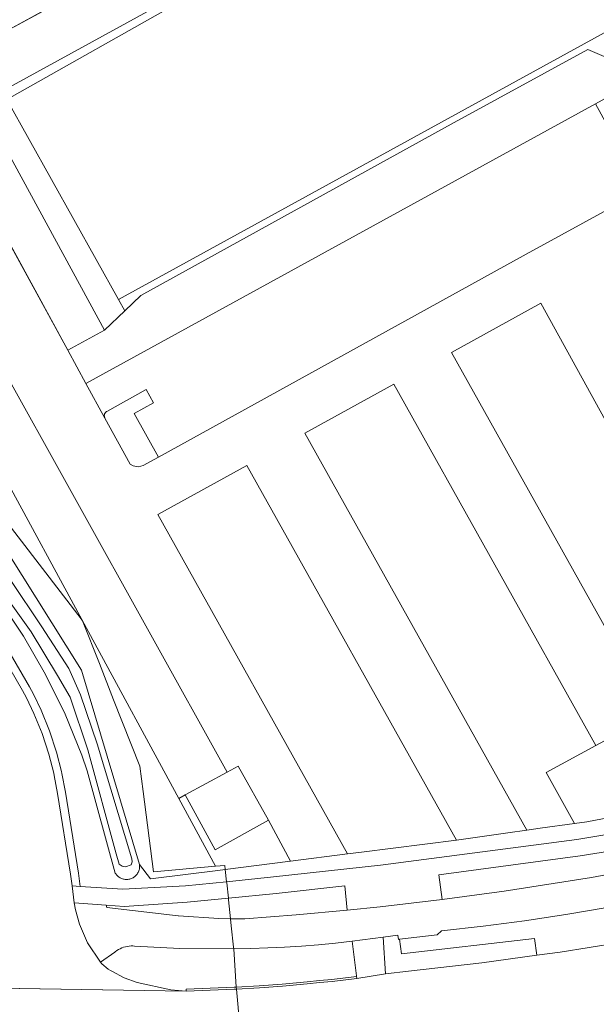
# Model space of a CAD drawing. Extents: x 140829 to 145054, y 448512 to 451778.
# Tile 148 of 152: x 144174 to 144232, y 451095 to 451193. Entities that reach past the tile are written whole.
import ezdxf

# ---------------------------------------------------------------- set-up
doc = ezdxf.new("R2010")
doc.units = 0
doc.header["$MEASUREMENT"] = 0
for name, color, linetype in [('geometrie2dBegroeidTerreindeel', 7, 'Continuous'), ('geometrie2dGrondvlak', 7, 'Continuous'), ('geometrie2dOnbegroeidTerreindeel', 7, 'Continuous'), ('geometrie2dOndersteunendWaterdeel', 7, 'Continuous'), ('geometrie2dOndersteunendWegdeel', 7, 'Continuous'), ('geometrie2dWaterdeel', 7, 'Continuous'), ('geometrie2dWegdeel', 7, 'Continuous'), ('geometrie2dWeginrichtingselement', 7, 'Continuous')]:
    doc.layers.add(name, color=color, linetype=linetype)

msp = doc.modelspace()

# ---------------------------------------------------------------- linework, layer by layer
at = {"layer": 'geometrie2dBegroeidTerreindeel', "linetype": 'Continuous', "lineweight": 0}
for p, q in [((144145.727, 451197.238), (144190.299, 451115.092)), ((144182.862, 451161.934), (144168.046, 451189.118)), ((144173.082, 451185.01), (144184.275, 451165.006)), ((144232.004, 451184.556), (144233.348, 451185.291)), ((144234.332, 451180.301), (144232.004, 451184.556)), ((144232.004, 451184.556), (144232.004, 451184.556)), ((144184.275, 451165.006), (144184.908, 451163.876)), ((144184.908, 451163.876), (144182.862, 451161.934)), ((144182.862, 451161.934), (144182.862, 451161.934)), ((144183.105, 451153.806), (144187.052, 451155.984)), ((144187.052, 451155.984), (144187.777, 451154.671)), ((144187.777, 451154.671), (144185.851, 451153.608)), ((144182.846, 451153.378), (144182.849, 451153.422)), ((144182.847, 451153.335), (144182.846, 451153.378)), ((144182.852, 451153.291), (144182.847, 451153.335)), ((144182.849, 451153.422), (144182.856, 451153.465)), ((144182.86, 451153.249), (144182.852, 451153.291)), ((144182.856, 451153.465), (144182.865, 451153.507)), ((144182.872, 451153.207), (144182.86, 451153.249)), ((144182.865, 451153.507), (144182.879, 451153.548)), ((144182.888, 451153.167), (144182.872, 451153.207)), ((144182.879, 451153.548), (144182.897, 451153.589)), ((144182.897, 451153.589), (144182.918, 451153.627)), ((144182.918, 451153.627), (144182.942, 451153.664)), ((144182.942, 451153.664), (144182.97, 451153.698)), ((144182.97, 451153.698), (144183, 451153.729)), ((144183, 451153.729), (144183.033, 451153.758)), ((144183.033, 451153.758), (144183.068, 451153.783)), ((144183.068, 451153.783), (144183.105, 451153.806)), ((144185.851, 451153.608), (144188.267, 451149.23)), ((144182.907, 451153.128), (144182.888, 451153.167)), ((144185.424, 451148.537), (144182.907, 451153.128)), ((144182.907, 451153.128), (144182.907, 451153.128)), ((144188.267, 451149.23), (144186.729, 451148.382)), ((144185.724, 451148.363), (144185.424, 451148.537)), ((144186.267, 451148.253), (144185.724, 451148.363)), ((144186.729, 451148.382), (144186.267, 451148.253)), ((144180.539, 451133.057), (144172.451, 451143.575)), ((144172.451, 451143.575), (144180.539, 451133.057)), ((144180.569, 451127.941), (144173.073, 451139.899)), ((144180.649, 451132.87), (144180.539, 451133.057)), ((144180.539, 451133.057), (144180.649, 451132.87)), ((144182.35, 451128.585), (144180.649, 451132.87)), ((144180.649, 451132.87), (144182.35, 451128.585)), ((144183.774, 451124.946), (144182.35, 451128.585)), ((144182.35, 451128.585), (144183.774, 451124.946)), ((144186.366, 451108.489), (144180.569, 451127.941)), ((144186.405, 451118.34), (144183.774, 451124.946)), ((144183.774, 451124.946), (144186.405, 451118.34)), ((144232.032, 451120.387), (144236.44, 451122.77)), ((144227.06, 451117.7), (144232.032, 451120.387)), ((144186.733, 451115.8), (144186.405, 451118.34)), ((144186.405, 451118.34), (144186.733, 451115.8)), ((144229.915, 451112.599), (144227.06, 451117.7)), ((144187.768, 451107.76), (144186.733, 451115.8)), ((144186.733, 451115.8), (144187.768, 451107.76)), ((144190.299, 451115.092), (144190.949, 451115.445)), ((144190.299, 451115.092), (144193.978, 451108.311)), ((144190.299, 451115.092), (144190.299, 451115.092)), ((144193.978, 451108.311), (144190.299, 451115.092)), ((144190.949, 451115.445), (144193.935, 451109.945)), ((144243.79, 451115.118), (144231.139, 451112.772)), ((144231.139, 451112.772), (144243.79, 451115.118)), ((144193.935, 451109.945), (144199.274, 451112.932)), ((144199.274, 451112.932), (144201.487, 451108.827)), ((144223.247, 451111.656), (144225.137, 451111.923)), ((144225.137, 451111.923), (144226.465, 451112.111)), ((144226.465, 451112.111), (144229.915, 451112.599)), ((144231.139, 451112.772), (144229.915, 451112.599)), ((144229.915, 451112.599), (144231.139, 451112.772)), ((144229.915, 451112.599), (144229.915, 451112.599)), ((144208.591, 451109.729), (144218.082, 451110.925)), ((144230.137, 451111.006), (144210.494, 451108.418)), ((144218.082, 451110.925), (144223.247, 451111.656)), ((144233.537, 451111.557), (144230.137, 451111.006)), ((144230.475, 451109.347), (144234.035, 451109.928)), ((144201.487, 451108.827), (144207.182, 451109.551)), ((144207.182, 451109.551), (144208.591, 451109.729)), ((144216.341, 451107.443), (144230.475, 451109.347)), ((144187.468, 451107.046), (144186.366, 451108.489)), ((144194.2, 451107.902), (144187.468, 451107.046)), ((144193.978, 451108.311), (144187.768, 451107.76)), ((144187.768, 451107.76), (144193.978, 451108.311)), ((144194.915, 451108.394), (144193.978, 451108.311)), ((144193.978, 451108.311), (144194.915, 451108.394)), ((144194.957, 451107.998), (144194.2, 451107.902)), ((144194.2, 451107.902), (144194.2, 451107.902)), ((144194.957, 451107.998), (144194.915, 451108.394)), ((144194.915, 451108.394), (144194.957, 451107.998)), ((144194.957, 451107.998), (144201.487, 451108.827)), ((144201.487, 451108.827), (144194.957, 451107.998)), ((144195.088, 451106.767), (144194.957, 451107.998)), ((144194.957, 451107.998), (144194.957, 451107.998)), ((144210.494, 451108.418), (144199.769, 451107.245)), ((144201.487, 451108.827), (144201.487, 451108.827)), ((144240.041, 451108.77), (144231.601, 451107.205)), ((144199.769, 451107.245), (144195.088, 451106.767)), ((144216.654, 451104.973), (144216.341, 451107.443)), ((144231.601, 451107.205), (144222.862, 451105.816)), ((144200.045, 451105.576), (144206.925, 451106.361)), ((144206.925, 451106.361), (144207.171, 451103.908)), ((144195.264, 451105.116), (144200.045, 451105.576)), ((144195.28, 451104.964), (144195.264, 451105.116)), ((144195.264, 451105.116), (144195.264, 451105.116)), ((144195.483, 451103.058), (144195.28, 451104.964)), ((144222.862, 451105.816), (144216.654, 451104.973)), ((144216.654, 451104.973), (144216.654, 451104.973)), ((144229.041, 451103.491), (144233.164, 451104.197)), ((144196.927, 451103.06), (144195.483, 451103.058)), ((144202.053, 451103.445), (144196.927, 451103.06)), ((144207.171, 451103.908), (144202.053, 451103.445)), ((144224.907, 451102.867), (144229.041, 451103.491)), ((144216.609, 451101.862), (144220.762, 451102.324)), ((144220.762, 451102.324), (144224.907, 451102.867)), ((144212.4, 451101.009), (144216.178, 451101.462)), ((144212.583, 451099.541), (144212.4, 451101.009)), ((144225.902, 451101.075), (144212.583, 451099.541)), ((144216.178, 451101.462), (144216.609, 451101.862)), ((144226.13, 451099.41), (144225.902, 451101.075)), ((144195.804, 451100.05), (144197.501, 451100.086)), ((144196.053, 451096.229), (144195.804, 451100.05)), ((144197.501, 451100.086), (144199.2, 451100.146)), ((144199.2, 451100.146), (144200.897, 451100.23)), ((144200.897, 451100.23), (144202.593, 451100.339)), ((144202.593, 451100.339), (144204.287, 451100.471)), ((144204.287, 451100.471), (144205.979, 451100.629)), ((144205.979, 451100.629), (144207.668, 451100.811)), ((144207.668, 451100.811), (144208.123, 451097.088)), ((144234.877, 451100.753), (144228.462, 451099.73)), ((144212.583, 451099.541), (144212.583, 451099.541)), ((144228.462, 451099.73), (144226.13, 451099.41)), ((144208.123, 451097.088), (144205.642, 451096.803)), ((144196.066, 451096.029), (144196.053, 451096.229)), ((144196.053, 451096.229), (144196.053, 451096.229)), ((144198.369, 451096.169), (144196.066, 451096.029)), ((144200.669, 451096.337), (144198.369, 451096.169)), ((144203.158, 451096.553), (144200.669, 451096.337)), ((144204.4, 451096.674), (144203.158, 451096.553)), ((144205.642, 451096.803), (144204.4, 451096.674))]:
    msp.add_line(p, q, dxfattribs=at)
at = {"layer": 'geometrie2dGrondvlak', "linetype": 'Continuous', "lineweight": 0}
for p, q in [((144173.082, 451185.01), (144211.916, 451206.881)), ((144235.046, 451192.845), (144184.275, 451165.006)), ((144184.275, 451165.006), (144173.082, 451185.01))]:
    msp.add_line(p, q, dxfattribs=at)
at = {"layer": 'geometrie2dOnbegroeidTerreindeel', "linetype": 'Continuous', "lineweight": 0}
for p, q in [((144172.631, 451185.815), (144211.732, 451207.313)), ((144211.916, 451206.881), (144173.082, 451185.01)), ((144190.299, 451115.092), (144145.727, 451197.238)), ((144184.275, 451165.006), (144235.046, 451192.845)), ((144217.852, 451182.683), (144231.241, 451190.008)), ((144231.241, 451190.008), (144217.852, 451182.683)), ((144231.241, 451190.008), (144247.942, 451182.82)), ((144247.942, 451182.82), (144231.241, 451190.008)), ((144168.046, 451189.118), (144182.862, 451161.934)), ((144233.348, 451185.291), (144232.004, 451184.556)), ((144232.004, 451184.556), (144181.002, 451156.603)), ((144181.002, 451156.603), (144232.004, 451184.556)), ((144232.004, 451184.556), (144234.332, 451180.301)), ((144186.497, 451165.384), (144217.852, 451182.683)), ((144217.852, 451182.683), (144186.497, 451165.384)), ((144179.18, 451159.928), (144167.412, 451181.4)), ((144167.412, 451181.4), (144179.18, 451159.928)), ((144241.117, 451178.315), (144225.074, 451169.538)), ((144225.074, 451169.538), (144241.117, 451178.315)), ((144225.074, 451169.538), (144188.267, 451149.23)), ((144188.267, 451149.23), (144225.074, 451169.538)), ((144184.908, 451163.876), (144184.275, 451165.006)), ((144184.275, 451165.006), (144184.275, 451165.006)), ((144184.908, 451163.876), (144186.497, 451165.384)), ((144186.497, 451165.384), (144184.908, 451163.876)), ((144217.587, 451159.697), (144226.539, 451164.636)), ((144226.539, 451164.636), (144217.587, 451159.697)), ((144226.539, 451164.636), (144248.84, 451124.089)), ((144248.84, 451124.089), (144226.539, 451164.636)), ((144182.862, 451161.934), (144184.908, 451163.876)), ((144179.18, 451159.928), (144182.862, 451161.934)), ((144182.862, 451161.934), (144179.18, 451159.928)), ((144171.719, 451159.819), (144195.132, 451117.715)), ((144195.132, 451117.715), (144171.719, 451159.819)), ((144181.002, 451156.603), (144179.18, 451159.928)), ((144179.18, 451159.928), (144179.18, 451159.928)), ((144179.18, 451159.928), (144181.002, 451156.603)), ((144237.831, 451123.523), (144217.587, 451159.697)), ((144217.587, 451159.697), (144237.831, 451123.523)), ((144182.907, 451153.128), (144181.002, 451156.603)), ((144181.002, 451156.603), (144182.907, 451153.128)), ((144202.929, 451151.61), (144211.815, 451156.513)), ((144211.815, 451156.513), (144202.929, 451151.61)), ((144211.815, 451156.513), (144232.032, 451120.387)), ((144232.032, 451120.387), (144211.815, 451156.513)), ((144187.052, 451155.984), (144183.105, 451153.806)), ((144187.777, 451154.671), (144187.052, 451155.984)), ((144185.851, 451153.608), (144187.777, 451154.671)), ((144182.849, 451153.422), (144182.846, 451153.378)), ((144182.846, 451153.378), (144182.847, 451153.335)), ((144182.847, 451153.335), (144182.852, 451153.291)), ((144182.856, 451153.465), (144182.849, 451153.422)), ((144182.852, 451153.291), (144182.86, 451153.249)), ((144182.865, 451153.507), (144182.856, 451153.465)), ((144182.86, 451153.249), (144182.872, 451153.207)), ((144182.879, 451153.548), (144182.865, 451153.507)), ((144182.872, 451153.207), (144182.888, 451153.167)), ((144182.897, 451153.589), (144182.879, 451153.548)), ((144182.918, 451153.627), (144182.897, 451153.589)), ((144182.942, 451153.664), (144182.918, 451153.627)), ((144182.97, 451153.698), (144182.942, 451153.664)), ((144183, 451153.729), (144182.97, 451153.698)), ((144183.033, 451153.758), (144183, 451153.729)), ((144183.068, 451153.783), (144183.033, 451153.758)), ((144183.105, 451153.806), (144183.068, 451153.783)), ((144188.267, 451149.23), (144185.851, 451153.608)), ((144182.888, 451153.167), (144182.907, 451153.128)), ((144182.907, 451153.128), (144182.907, 451153.128)), ((144182.907, 451153.128), (144185.424, 451148.537)), ((144225.137, 451111.923), (144202.929, 451151.61)), ((144202.929, 451151.61), (144202.929, 451151.61)), ((144202.929, 451151.61), (144225.137, 451111.923)), ((144186.729, 451148.382), (144188.267, 451149.23)), ((144185.424, 451148.537), (144185.724, 451148.363)), ((144185.724, 451148.363), (144186.267, 451148.253)), ((144186.267, 451148.253), (144186.729, 451148.382)), ((144188.195, 451143.481), (144197.112, 451148.4)), ((144197.112, 451148.4), (144188.195, 451143.481)), ((144197.112, 451148.4), (144218.082, 451110.925)), ((144218.082, 451110.925), (144197.112, 451148.4)), ((144207.182, 451109.551), (144188.195, 451143.481)), ((144188.195, 451143.481), (144207.182, 451109.551)), ((144236.44, 451122.77), (144232.032, 451120.387)), ((144232.032, 451120.387), (144227.06, 451117.7)), ((144195.132, 451117.715), (144196.256, 451118.325)), ((144196.256, 451118.325), (144195.132, 451117.715)), ((144196.256, 451118.325), (144199.274, 451112.932)), ((144199.274, 451112.932), (144196.256, 451118.325)), ((144190.949, 451115.445), (144195.132, 451117.715)), ((144195.132, 451117.715), (144190.949, 451115.445)), ((144227.06, 451117.7), (144229.915, 451112.599)), ((144190.949, 451115.445), (144190.299, 451115.092)), ((144193.935, 451109.945), (144190.949, 451115.445)), ((144199.274, 451112.932), (144193.935, 451109.945)), ((144199.274, 451112.932), (144199.274, 451112.932)), ((144201.487, 451108.827), (144199.274, 451112.932)), ((144225.137, 451111.923), (144223.247, 451111.656)), ((144226.465, 451112.111), (144225.137, 451111.923)), ((144229.915, 451112.599), (144226.465, 451112.111)), ((144218.082, 451110.925), (144208.591, 451109.729)), ((144223.247, 451111.656), (144218.082, 451110.925)), ((144207.182, 451109.551), (144201.487, 451108.827)), ((144208.591, 451109.729), (144207.182, 451109.551)), ((144207.182, 451109.551), (144207.182, 451109.551))]:
    msp.add_line(p, q, dxfattribs=at)
at = {"layer": 'geometrie2dOndersteunendWaterdeel', "linetype": 'Continuous', "lineweight": 0}
for p, q in [((144173.073, 451139.899), (144180.569, 451127.941)), ((144176.589, 451132.274), (144173.435, 451137.005)), ((144172.338, 451136.193), (144175.534, 451131.764)), ((144174.755, 451131.318), (144172.274, 451134.975)), ((144175.534, 451131.764), (144178.16, 451127.391)), ((144179.299, 451128.08), (144176.589, 451132.274)), ((144176.975, 451127.496), (144174.755, 451131.318)), ((144180.448, 451125.459), (144179.299, 451128.08)), ((144180.569, 451127.941), (144186.366, 451108.489)), ((144178.923, 451123.53), (144176.975, 451127.496)), ((144178.16, 451127.391), (144179.414, 451125.21)), ((144179.414, 451125.21), (144181.195, 451119.965)), ((144182.124, 451120.551), (144180.448, 451125.459)), ((144180.59, 451119.437), (144178.923, 451123.53)), ((144181.195, 451119.965), (144184.029, 451109.543)), ((144185.611, 451109.065), (144182.124, 451120.551)), ((144181.147, 451117.853), (144180.59, 451119.437)), ((144183.948, 451107.631), (144181.147, 451117.853)), ((144184.029, 451109.543), (144184.332, 451108.518)), ((144185.649, 451108.742), (144185.611, 451109.065)), ((144184.332, 451108.518), (144184.628, 451108.312)), ((144184.628, 451108.312), (144184.982, 451108.269)), ((144184.982, 451108.269), (144185.537, 451108.452)), ((144185.537, 451108.452), (144185.649, 451108.742)), ((144186.331, 451107.94), (144186.303, 451107.853)), ((144186.353, 451108.029), (144186.331, 451107.94)), ((144186.368, 451108.119), (144186.353, 451108.029)), ((144186.366, 451108.489), (144186.367, 451108.483)), ((144186.367, 451108.483), (144186.377, 451108.392)), ((144186.377, 451108.209), (144186.368, 451108.119)), ((144186.377, 451108.392), (144186.381, 451108.301)), ((144186.381, 451108.301), (144186.377, 451108.209)), ((144183.966, 451107.602), (144183.948, 451107.631)), ((144184.017, 451107.526), (144183.966, 451107.602)), ((144184.073, 451107.454), (144184.017, 451107.526)), ((144184.135, 451107.386), (144184.073, 451107.454)), ((144184.201, 451107.323), (144184.135, 451107.386)), ((144184.271, 451107.265), (144184.201, 451107.323)), ((144184.345, 451107.211), (144184.271, 451107.265)), ((144184.422, 451107.163), (144184.345, 451107.211)), ((144184.503, 451107.12), (144184.422, 451107.163)), ((144184.586, 451107.083), (144184.503, 451107.12)), ((144184.672, 451107.053), (144184.586, 451107.083)), ((144184.76, 451107.028), (144184.672, 451107.053)), ((144184.849, 451107.009), (144184.76, 451107.028)), ((144184.94, 451106.996), (144184.849, 451107.009)), ((144185.031, 451106.991), (144184.94, 451106.996)), ((144185.123, 451106.991), (144185.031, 451106.991)), ((144185.213, 451106.997), (144185.123, 451106.991)), ((144185.303, 451107.01), (144185.213, 451106.997)), ((144185.392, 451107.03), (144185.303, 451107.01)), ((144185.48, 451107.055), (144185.392, 451107.03)), ((144185.566, 451107.086), (144185.48, 451107.055)), ((144185.649, 451107.123), (144185.566, 451107.086)), ((144185.73, 451107.167), (144185.649, 451107.123)), ((144185.807, 451107.215), (144185.73, 451107.167)), ((144185.881, 451107.269), (144185.807, 451107.215)), ((144185.951, 451107.328), (144185.881, 451107.269)), ((144186.016, 451107.391), (144185.951, 451107.328)), ((144186.077, 451107.46), (144186.016, 451107.391)), ((144186.133, 451107.532), (144186.077, 451107.46)), ((144186.184, 451107.608), (144186.133, 451107.532)), ((144186.23, 451107.687), (144186.184, 451107.608)), ((144186.269, 451107.769), (144186.23, 451107.687)), ((144186.303, 451107.853), (144186.269, 451107.769))]:
    msp.add_line(p, q, dxfattribs=at)
at = {"layer": 'geometrie2dOndersteunendWegdeel', "linetype": 'Continuous', "lineweight": 0}
for p, q in [((144172.274, 451134.975), (144174.755, 451131.318)), ((144174.755, 451131.318), (144176.975, 451127.496)), ((144173.294, 451129.833), (144175.364, 451126.272)), ((144175.364, 451126.272), (144173.294, 451129.833)), ((144174.66, 451125.892), (144172.617, 451129.409)), ((144176.975, 451127.496), (144178.923, 451123.53)), ((144175.054, 451125.142), (144174.66, 451125.892)), ((144175.364, 451126.272), (144175.765, 451125.509)), ((144175.765, 451125.509), (144175.364, 451126.272)), ((144175.799, 451123.595), (144175.054, 451125.142)), ((144175.765, 451125.509), (144176.526, 451123.929)), ((144176.526, 451123.929), (144175.765, 451125.509)), ((144176.526, 451123.929), (144177.371, 451121.854)), ((144177.371, 451121.854), (144176.526, 451123.929)), ((144176.621, 451121.58), (144175.799, 451123.595)), ((144178.923, 451123.53), (144180.59, 451119.437)), ((144177.371, 451121.854), (144178.069, 451119.725)), ((144178.069, 451119.725), (144177.371, 451121.854)), ((144177.298, 451119.513), (144176.621, 451121.58)), ((144178.069, 451119.725), (144178.566, 451117.787)), ((144178.566, 451117.787), (144178.069, 451119.725)), ((144177.784, 451117.613), (144177.298, 451119.513)), ((144180.59, 451119.437), (144181.147, 451117.853)), ((144178.566, 451117.787), (144178.608, 451117.595)), ((144178.608, 451117.595), (144178.566, 451117.787)), ((144181.147, 451117.853), (144183.948, 451107.631)), ((144177.834, 451117.386), (144177.784, 451117.613)), ((144177.784, 451117.613), (144177.784, 451117.613)), ((144178.166, 451115.588), (144177.834, 451117.386)), ((144178.608, 451117.595), (144178.956, 451115.714)), ((144178.956, 451115.714), (144178.608, 451117.595)), ((144179.475, 451107.507), (144178.166, 451115.588)), ((144178.956, 451115.714), (144180.264, 451107.634)), ((144180.264, 451107.634), (144178.956, 451115.714)), ((144186.303, 451107.853), (144186.331, 451107.94)), ((144186.331, 451107.94), (144186.353, 451108.029)), ((144186.353, 451108.029), (144186.368, 451108.119)), ((144186.367, 451108.483), (144186.366, 451108.489)), ((144186.366, 451108.489), (144187.468, 451107.046)), ((144186.377, 451108.392), (144186.367, 451108.483)), ((144186.368, 451108.119), (144186.377, 451108.209)), ((144186.381, 451108.301), (144186.377, 451108.392)), ((144186.377, 451108.209), (144186.381, 451108.301)), ((144187.468, 451107.046), (144194.2, 451107.902)), ((144194.2, 451107.902), (144194.957, 451107.998)), ((144194.957, 451107.998), (144195.088, 451106.767)), ((144179.632, 451106.355), (144179.475, 451107.507)), ((144180.264, 451107.634), (144180.446, 451106.304)), ((144180.446, 451106.304), (144180.264, 451107.634)), ((144183.948, 451107.631), (144183.966, 451107.602)), ((144183.966, 451107.602), (144184.017, 451107.526)), ((144184.017, 451107.526), (144184.073, 451107.454)), ((144184.073, 451107.454), (144184.135, 451107.386)), ((144184.135, 451107.386), (144184.201, 451107.323)), ((144184.201, 451107.323), (144184.271, 451107.265)), ((144184.271, 451107.265), (144184.345, 451107.211)), ((144184.345, 451107.211), (144184.422, 451107.163)), ((144184.422, 451107.163), (144184.503, 451107.12)), ((144184.503, 451107.12), (144184.586, 451107.083)), ((144184.586, 451107.083), (144184.672, 451107.053)), ((144184.672, 451107.053), (144184.76, 451107.028)), ((144184.76, 451107.028), (144184.849, 451107.009)), ((144184.849, 451107.009), (144184.94, 451106.996)), ((144184.94, 451106.996), (144185.031, 451106.991)), ((144185.031, 451106.991), (144185.123, 451106.991)), ((144185.123, 451106.991), (144185.213, 451106.997)), ((144185.213, 451106.997), (144185.303, 451107.01)), ((144185.303, 451107.01), (144185.392, 451107.03)), ((144185.392, 451107.03), (144185.48, 451107.055)), ((144185.48, 451107.055), (144185.566, 451107.086)), ((144185.566, 451107.086), (144185.649, 451107.123)), ((144185.649, 451107.123), (144185.73, 451107.167)), ((144185.73, 451107.167), (144185.807, 451107.215)), ((144185.807, 451107.215), (144185.881, 451107.269)), ((144185.881, 451107.269), (144185.951, 451107.328)), ((144185.951, 451107.328), (144186.016, 451107.391)), ((144186.016, 451107.391), (144186.077, 451107.46)), ((144186.077, 451107.46), (144186.133, 451107.532)), ((144186.133, 451107.532), (144186.184, 451107.608)), ((144186.184, 451107.608), (144186.23, 451107.687)), ((144186.23, 451107.687), (144186.269, 451107.769)), ((144186.269, 451107.769), (144186.303, 451107.853)), ((144180.446, 451106.304), (144179.632, 451106.355)), ((144184.704, 451106.038), (144180.446, 451106.304)), ((144190.975, 451106.347), (144184.704, 451106.038)), ((144195.088, 451106.767), (144190.975, 451106.347)), ((144191.13, 451104.718), (144195.264, 451105.116)), ((144195.264, 451105.116), (144195.28, 451104.964)), ((144195.28, 451104.964), (144195.483, 451103.058)), ((144183.101, 451104.183), (144183.018, 451104.435)), ((144183.018, 451104.435), (144184.837, 451104.3)), ((144190.252, 451103.358), (144183.101, 451104.183)), ((144184.837, 451104.3), (144191.13, 451104.718)), ((144190.272, 451103.356), (144190.252, 451103.358)), ((144194.318, 451103.084), (144190.272, 451103.356)), ((144195.483, 451103.058), (144194.318, 451103.084)), ((144195.483, 451103.058), (144195.483, 451103.058)), ((144184.253, 451099.974), (144184.421, 451100.065)), ((144184.421, 451100.065), (144184.595, 451100.143)), ((144184.595, 451100.143), (144184.774, 451100.209)), ((144184.774, 451100.209), (144184.958, 451100.262)), ((144184.958, 451100.262), (144185.144, 451100.302)), ((144185.144, 451100.302), (144185.333, 451100.329)), ((144185.333, 451100.329), (144185.524, 451100.343)), ((144185.524, 451100.343), (144185.715, 451100.343)), ((144185.715, 451100.343), (144185.883, 451100.333)), ((144185.883, 451100.333), (144190.396, 451100.101)), ((144190.396, 451100.101), (144195.804, 451100.05)), ((144195.804, 451100.05), (144196.053, 451096.229)), ((144182.47, 451098.711), (144183.899, 451099.73)), ((144183.899, 451099.73), (144183.937, 451099.76)), ((144183.937, 451099.76), (144184.091, 451099.873)), ((144184.091, 451099.873), (144184.253, 451099.974)), ((144182.601, 451098.57), (144182.47, 451098.711)), ((144182.802, 451098.377), (144182.601, 451098.57)), ((144183.016, 451098.199), (144182.802, 451098.377)), ((144183.241, 451098.036), (144183.016, 451098.199)), ((144183.477, 451097.889), (144183.241, 451098.036)), ((144183.595, 451097.824), (144183.477, 451097.889)), ((144184.825, 451097.161), (144183.595, 451097.824)), ((144183.595, 451097.824), (144183.595, 451097.824)), ((144186.145, 451096.696), (144184.825, 451097.161)), ((144189.502, 451095.955), (144186.145, 451096.696)), ((144196.053, 451096.229), (144196.066, 451096.029)), ((144191.043, 451095.83), (144189.502, 451095.955)), ((144195.86, 451096.019), (144191.043, 451095.83)), ((144196.066, 451096.029), (144195.86, 451096.019))]:
    msp.add_line(p, q, dxfattribs=at)
at = {"layer": 'geometrie2dWaterdeel', "linetype": 'Continuous', "lineweight": 0}
for p, q in [((144173.435, 451137.005), (144176.589, 451132.274)), ((144175.534, 451131.764), (144172.338, 451136.193)), ((144178.16, 451127.391), (144175.534, 451131.764)), ((144176.589, 451132.274), (144179.299, 451128.08)), ((144179.299, 451128.08), (144180.448, 451125.459)), ((144179.414, 451125.21), (144178.16, 451127.391)), ((144181.195, 451119.965), (144179.414, 451125.21)), ((144180.448, 451125.459), (144182.124, 451120.551)), ((144184.029, 451109.543), (144181.195, 451119.965)), ((144182.124, 451120.551), (144185.611, 451109.065)), ((144184.332, 451108.518), (144184.029, 451109.543)), ((144185.611, 451109.065), (144185.649, 451108.742)), ((144184.628, 451108.312), (144184.332, 451108.518)), ((144184.982, 451108.269), (144184.628, 451108.312)), ((144185.537, 451108.452), (144184.982, 451108.269)), ((144185.649, 451108.742), (144185.537, 451108.452))]:
    msp.add_line(p, q, dxfattribs=at)
at = {"layer": 'geometrie2dWegdeel', "linetype": 'Continuous', "lineweight": 0}
for p, q in [((144168.836, 451189.549), (144209.277, 451211.668)), ((144209.277, 451211.668), (144168.836, 451189.549)), ((144211.732, 451207.313), (144172.631, 451185.815)), ((144172.617, 451129.409), (144174.66, 451125.892)), ((144174.66, 451125.892), (144175.054, 451125.142)), ((144175.054, 451125.142), (144175.799, 451123.595)), ((144175.799, 451123.595), (144176.621, 451121.58)), ((144176.621, 451121.58), (144177.298, 451119.513)), ((144177.298, 451119.513), (144177.784, 451117.613)), ((144177.784, 451117.613), (144177.834, 451117.386)), ((144177.834, 451117.386), (144178.166, 451115.588)), ((144178.166, 451115.588), (144179.475, 451107.507)), ((144210.494, 451108.418), (144230.137, 451111.006)), ((144230.137, 451111.006), (144233.537, 451111.557)), ((144234.035, 451109.928), (144230.475, 451109.347)), ((144230.475, 451109.347), (144216.341, 451107.443)), ((144199.769, 451107.245), (144210.494, 451108.418)), ((144231.601, 451107.205), (144240.041, 451108.77)), ((144179.475, 451107.507), (144179.632, 451106.355)), ((144195.088, 451106.767), (144199.769, 451107.245)), ((144216.341, 451107.443), (144216.654, 451104.973)), ((144222.862, 451105.816), (144231.601, 451107.205)), ((144179.632, 451106.355), (144179.845, 451104.671)), ((144179.632, 451106.355), (144180.446, 451106.304)), ((144179.845, 451104.671), (144179.632, 451106.355)), ((144179.632, 451106.355), (144179.632, 451106.355)), ((144180.446, 451106.304), (144184.704, 451106.038)), ((144184.704, 451106.038), (144190.975, 451106.347)), ((144190.975, 451106.347), (144195.088, 451106.767)), ((144195.099, 451106.668), (144195.088, 451106.767)), ((144195.088, 451106.767), (144195.088, 451106.767)), ((144195.088, 451106.767), (144195.099, 451106.668)), ((144195.264, 451105.116), (144195.099, 451106.668)), ((144195.099, 451106.668), (144195.264, 451105.116)), ((144206.925, 451106.361), (144200.045, 451105.576)), ((144207.171, 451103.908), (144206.925, 451106.361)), ((144195.264, 451105.116), (144191.13, 451104.718)), ((144200.045, 451105.576), (144195.264, 451105.116)), ((144210.449, 451104.245), (144216.654, 451104.973)), ((144216.654, 451104.973), (144210.449, 451104.245)), ((144216.654, 451104.973), (144222.862, 451105.816)), ((144179.974, 451103.948), (144179.845, 451104.671)), ((144179.845, 451104.671), (144183.018, 451104.435)), ((144179.845, 451104.671), (144179.974, 451103.948)), ((144183.018, 451104.435), (144179.845, 451104.671)), ((144180.378, 451102.537), (144179.974, 451103.948)), ((144179.974, 451103.948), (144180.378, 451102.537)), ((144183.018, 451104.435), (144183.101, 451104.183)), ((144184.837, 451104.3), (144183.018, 451104.435)), ((144183.101, 451104.183), (144190.252, 451103.358)), ((144191.13, 451104.718), (144184.837, 451104.3)), ((144207.171, 451103.908), (144210.449, 451104.245)), ((144210.449, 451104.245), (144207.171, 451103.908)), ((144233.164, 451104.197), (144229.041, 451103.491)), ((144190.252, 451103.358), (144190.272, 451103.356)), ((144190.272, 451103.356), (144194.318, 451103.084)), ((144194.318, 451103.084), (144195.483, 451103.058)), ((144195.483, 451103.058), (144196.927, 451103.06)), ((144195.483, 451103.058), (144195.56, 451102.34)), ((144195.56, 451102.34), (144195.483, 451103.058)), ((144196.927, 451103.06), (144202.053, 451103.445)), ((144202.053, 451103.445), (144207.171, 451103.908)), ((144229.041, 451103.491), (144224.907, 451102.867)), ((144181.163, 451100.665), (144180.378, 451102.537)), ((144180.378, 451102.537), (144181.163, 451100.665)), ((144195.56, 451102.34), (144195.787, 451100.207)), ((144195.787, 451100.207), (144195.56, 451102.34)), ((144195.56, 451102.34), (144195.56, 451102.34)), ((144220.762, 451102.324), (144216.609, 451101.862)), ((144224.907, 451102.867), (144220.762, 451102.324)), ((144210.767, 451101.208), (144207.668, 451100.811)), ((144207.668, 451100.811), (144210.767, 451101.208)), ((144212.214, 451101.422), (144210.767, 451101.208)), ((144210.767, 451101.208), (144212.214, 451101.422)), ((144210.767, 451101.208), (144210.999, 451097.543)), ((144210.999, 451097.543), (144210.767, 451101.208)), ((144210.767, 451101.208), (144210.767, 451101.208)), ((144212.297, 451100.997), (144212.214, 451101.422)), ((144212.214, 451101.422), (144212.297, 451100.997)), ((144212.4, 451101.009), (144212.297, 451100.997)), ((144212.297, 451100.997), (144212.4, 451101.009)), ((144216.178, 451101.462), (144212.4, 451101.009)), ((144212.4, 451101.009), (144212.583, 451099.541)), ((144212.583, 451099.541), (144225.902, 451101.075)), ((144216.609, 451101.862), (144216.178, 451101.462)), ((144225.902, 451101.075), (144226.13, 451099.41)), ((144182.47, 451098.711), (144181.163, 451100.665)), ((144181.163, 451100.665), (144182.47, 451098.711)), ((144184.421, 451100.065), (144184.253, 451099.974)), ((144184.595, 451100.143), (144184.421, 451100.065)), ((144184.774, 451100.209), (144184.595, 451100.143)), ((144184.958, 451100.262), (144184.774, 451100.209)), ((144185.144, 451100.302), (144184.958, 451100.262)), ((144185.333, 451100.329), (144185.144, 451100.302)), ((144185.524, 451100.343), (144185.333, 451100.329)), ((144185.715, 451100.343), (144185.524, 451100.343)), ((144185.883, 451100.333), (144185.715, 451100.343)), ((144190.396, 451100.101), (144185.883, 451100.333)), ((144195.804, 451100.05), (144190.396, 451100.101)), ((144195.787, 451100.207), (144195.804, 451100.05)), ((144195.787, 451100.207), (144195.787, 451100.207)), ((144195.804, 451100.05), (144195.787, 451100.207)), ((144197.501, 451100.086), (144195.804, 451100.05)), ((144199.2, 451100.146), (144197.501, 451100.086)), ((144200.897, 451100.23), (144199.2, 451100.146)), ((144202.593, 451100.339), (144200.897, 451100.23)), ((144204.287, 451100.471), (144202.593, 451100.339)), ((144205.979, 451100.629), (144204.287, 451100.471)), ((144207.668, 451100.811), (144205.979, 451100.629)), ((144208.123, 451097.088), (144207.668, 451100.811)), ((144228.462, 451099.73), (144234.877, 451100.753)), ((144183.899, 451099.73), (144182.47, 451098.711)), ((144183.937, 451099.76), (144183.899, 451099.73)), ((144184.091, 451099.873), (144183.937, 451099.76)), ((144184.253, 451099.974), (144184.091, 451099.873)), ((144226.13, 451099.41), (144220.637, 451098.657)), ((144220.637, 451098.657), (144226.13, 451099.41)), ((144226.13, 451099.41), (144228.462, 451099.73)), ((144182.47, 451098.711), (144182.601, 451098.57)), ((144182.601, 451098.57), (144182.802, 451098.377)), ((144182.802, 451098.377), (144183.016, 451098.199)), ((144183.016, 451098.199), (144183.241, 451098.036)), ((144183.241, 451098.036), (144183.477, 451097.889)), ((144220.637, 451098.657), (144213.282, 451097.81)), ((144213.282, 451097.81), (144220.637, 451098.657)), ((144183.477, 451097.889), (144183.595, 451097.824)), ((144183.595, 451097.824), (144184.825, 451097.161)), ((144184.825, 451097.161), (144186.145, 451096.696)), ((144205.642, 451096.803), (144208.123, 451097.088)), ((144210.999, 451097.543), (144208.123, 451097.088)), ((144208.123, 451097.088), (144210.999, 451097.543)), ((144208.123, 451097.088), (144208.123, 451097.088)), ((144213.282, 451097.81), (144210.999, 451097.543)), ((144210.999, 451097.543), (144213.282, 451097.81)), ((144163.711, 451096.24), (144191.043, 451095.83)), ((144191.043, 451095.83), (144163.711, 451096.24)), ((144186.145, 451096.696), (144189.502, 451095.955)), ((144196.066, 451096.029), (144198.369, 451096.169)), ((144198.369, 451096.169), (144200.669, 451096.337)), ((144200.669, 451096.337), (144203.158, 451096.553)), ((144203.158, 451096.553), (144204.4, 451096.674)), ((144204.4, 451096.674), (144205.642, 451096.803)), ((144189.502, 451095.955), (144191.043, 451095.83)), ((144191.043, 451095.83), (144195.86, 451096.019)), ((144191.043, 451095.83), (144191.043, 451095.83)), ((144195.86, 451096.019), (144196.066, 451096.029)), ((144196.066, 451096.029), (144196.693, 451089.039)), ((144196.693, 451089.039), (144196.066, 451096.029))]:
    msp.add_line(p, q, dxfattribs=at)
at = {"layer": 'geometrie2dWeginrichtingselement', "linetype": 'Continuous', "lineweight": 0}
for p, q in [((144205.62, 451097.002), (144208.098, 451097.287)), ((144208.123, 451097.088), (144205.642, 451096.803)), ((144208.098, 451097.287), (144208.123, 451097.088)), ((144208.123, 451097.088), (144208.123, 451097.088)), ((144191.038, 451096.03), (144195.849, 451096.219)), ((144195.849, 451096.219), (144196.053, 451096.229)), ((144196.053, 451096.229), (144198.353, 451096.368)), ((144196.066, 451096.029), (144196.053, 451096.229)), ((144196.053, 451096.229), (144196.066, 451096.029)), ((144198.369, 451096.169), (144196.066, 451096.029)), ((144198.353, 451096.368), (144200.653, 451096.536)), ((144200.669, 451096.337), (144198.369, 451096.169)), ((144200.653, 451096.536), (144203.139, 451096.752)), ((144203.158, 451096.553), (144200.669, 451096.337)), ((144203.139, 451096.752), (144204.38, 451096.873)), ((144204.4, 451096.674), (144203.158, 451096.553)), ((144204.38, 451096.873), (144205.62, 451097.002)), ((144205.642, 451096.803), (144204.4, 451096.674)), ((144191.043, 451095.83), (144191.038, 451096.03)), ((144191.038, 451096.03), (144191.038, 451096.03)), ((144195.86, 451096.019), (144191.043, 451095.83)), ((144196.066, 451096.029), (144195.86, 451096.019))]:
    msp.add_line(p, q, dxfattribs=at)

doc.saveas('drawing.dxf')
